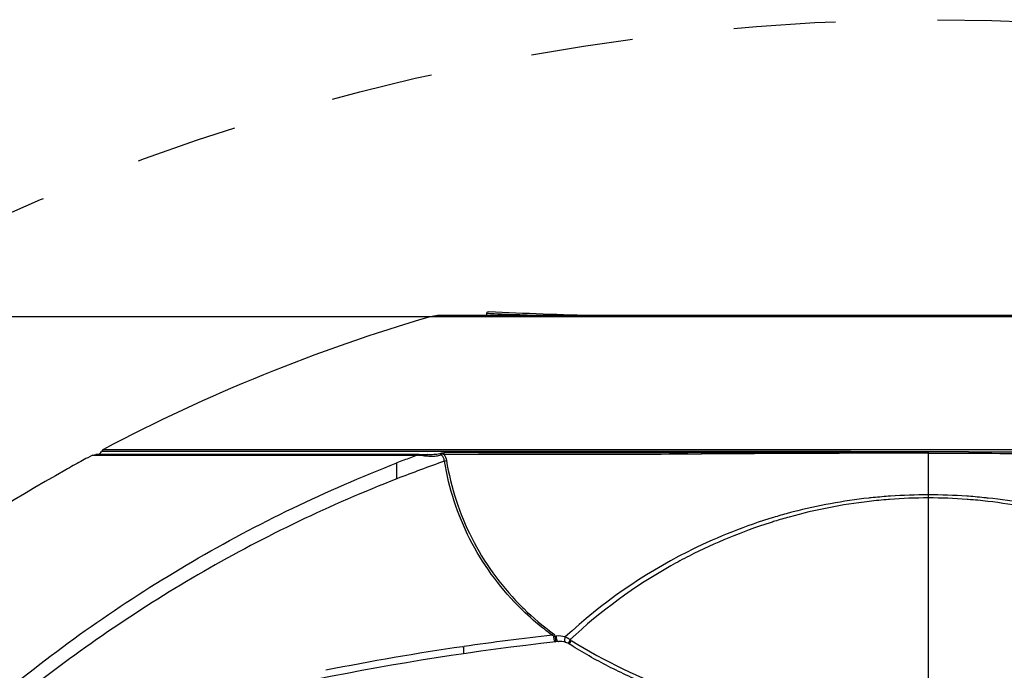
# Model space of a CAD drawing. Header units: millimetres. Extents: x 0 to 420, y 0 to 297.
# Tile 31 of 139: x 99 to 122, y 115 to 130. Entities that reach past the tile are written whole.
import ezdxf

# ---------------------------------------------------------------- set-up
doc = ezdxf.new("R2010")
doc.units = ezdxf.units.MM
doc.header["$LTSCALE"] = 23.1
doc.linetypes.add('DASHED', pattern=[0.2, 0.1, -0.1])
doc.layers.get('0').update_dxf_attribs({"linetype": 'CONTINUOUS'})
doc.layers.add('DIM_PILOTEES', color=7, linetype='CONTINUOUS')
doc.styles.get("Standard").update_dxf_attribs({"font": 'txt', "width": 0.7})
doc.dimstyles.new('DIMSTYLE_3', dxfattribs={"dimtxt": 2.5, "dimasz": 3.5, "dimexe": 2, "dimexo": 0, "dimtad": 1, "dimdec": 0, "dimlfac": 5, "dimdsep": 46, "dimtxsty": 'Standard', "dimblk": '_FILLED', "dimblk1": '_FILLED', "dimblk2": '_FILLED', "dimcen": 0.09, "dimazin": 2, "dimtp": 0.8, "dimtm": 0.8, "dimtfac": 1, "dimtdec": 0, "dimtofl": 0, "dimtmove": 0, "dimatfit": 3, "dimldrblk": '_FILLED', "dimfxl": 0, "dimtolj": 1, "dimarcsym": 0})
doc.dimstyles.new('DIMSTYLE_7', dxfattribs={"dimtxt": 2.5, "dimasz": 3.5, "dimexe": 2, "dimexo": 0, "dimtad": 1, "dimdsep": 46, "dimtxsty": 'Standard', "dimblk": '_FILLED', "dimblk1": '_FILLED', "dimblk2": '_FILLED', "dimcen": 0.09, "dimazin": 2, "dimtp": 0.3, "dimtm": 0.3, "dimtfac": 1, "dimtmove": 0, "dimatfit": 2, "dimldrblk": '_FILLED', "dimfxl": 0, "dimtolj": 1, "dimarcsym": 0})

# ---------------------------------------------------------------- blocks, each defined once
blk = doc.blocks.new('_FILLED')
at = {"color": 0, "linetype": 'ByBlock'}
blk.add_solid([(0, 0), (-1, 0.1429), (-1, -0.1429)], dxfattribs=at)
blk = doc.blocks.new('*D5')
at = {"layer": 'DIM_PILOTEES', "color": 2, "linetype": 'Continuous'}
for p, q in [((108.793, 122.884), (47.209, 122.884)), ((49.209, 122.884), (49.209, 76.047)), ((49.209, 29.21), (49.209, 76.047)), ((101.357, 29.21), (47.209, 29.21))]:
    blk.add_line(p, q, dxfattribs=at)
at = {"layer": 'DIM_PILOTEES', "color": 2, "linetype": 'Continuous', "xscale": 3.5, "yscale": 3.5, "zscale": 3.5}
for p, rotation in [((49.209, 122.884), 90.00000000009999), ((49.209, 29.21), 270.0000000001)]:
    blk.add_blockref('_FILLED', p, dxfattribs=dict(at, rotation=rotation))
at = {"layer": 'DIM_PILOTEES', "color": 2, "linetype": 'Continuous', "insert": (46.084, 76.047), "char_height": 2.5, "width": 8.83929, "attachment_point": 2, "rotation": 90, "line_spacing_factor": 0.9}
blk.add_mtext('{\\ftxt;\\W0.0001;\\H0.0001;\\~}{\\ftxt;\\W2.3571428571;\\H2.5; }{\\ftxt;\\W0.0001;\\H0.0001;\\~}', dxfattribs=at)
blk = doc.blocks.new('*D14')
at = {"layer": 'DIM_PILOTEES', "color": 2, "linetype": 'Continuous'}
for p, q in [((120.183, 77.687), (177.003, 120.863)), ((161.532, 109.107), (120.183, 77.687)), ((78.833, 46.267), (120.183, 77.687))]:
    blk.add_line(p, q, dxfattribs=at)
at = {"layer": 'DIM_PILOTEES', "color": 2, "linetype": 'Continuous', "xscale": 3.5, "yscale": 3.5, "zscale": 3.5}
for p, rotation in [((161.532, 109.107), 37.2300217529), ((78.833, 46.267), 217.2300217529)]:
    blk.add_blockref('_FILLED', p, dxfattribs=dict(at, rotation=rotation))
at = {"layer": 'DIM_PILOTEES', "color": 2, "linetype": 'Continuous', "insert": (166.771, 117.013), "char_height": 2.5, "width": 15.71429, "attachment_point": 1, "rotation": 37.23, "line_spacing_factor": 0.9}
blk.add_mtext('{\\ftxt;\\W0.0001;\\H0.0001;\\~}{\\ftxt;\\W0.7857142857;\\H2.5; }{\\ftxt;\\W0.0001;\\H0.0001;\\~}{\\ftxt;\\W0.0001;\\H0.0001;\\~}{\\ftxt;\\W1.3333333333;\\H2.5; }{\\ftxt;\\W0.0001;\\H0.0001;\\~}{\\ftxt;\\W0.0001;\\H0.0001;\\~}{\\ftxt;\\W2.0714285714;\\H2.5; }{\\ftxt;\\W0.0001;\\H0.0001;\\~}', dxfattribs=at)

msp = doc.modelspace()

# ---------------------------------------------------------------- linework, layer by layer
at = {"color": 7, "linetype": 'Continuous'}
for p, q in [((110.0771, 122.9083), (110.0771, 122.9599)), ((108.9624, 122.9083), (108.7931, 122.8839)), ((125.2072, 122.8839), (108.7931, 122.8839)), ((131.205, 122.9083), (108.9624, 122.9083)), ((101.3851, 119.8246), (101.3479, 119.8245)), ((101.5154, 119.8247), (101.3851, 119.8246)), ((101.394, 119.8756), (138.7734, 119.8756)), ((105.8837, 119.8251), (101.5154, 119.8247)), ((108.7469, 119.8251), (105.8837, 119.8251)), ((114.8456, 119.8249), (108.7469, 119.8251)), ((109.8932, 119.8006), (109.114, 119.8006)), ((115.9203, 119.8249), (114.8456, 119.8249)), ((116.6537, 119.8247), (115.9203, 119.8249)), ((117.9137, 119.8242), (116.6537, 119.8247)), ((118.3238, 119.8239), (117.9137, 119.8242)), ((119.6583, 119.8227), (118.3238, 119.8239)), ((119.68, 119.8208), (119.6583, 119.8226)), ((120.0837, 119.8208), (119.68, 119.8208)), ((120.8482, 119.8204), (120.0837, 119.8206)), ((120.9937, 119.8211), (120.8482, 119.8204)), ((120.9937, 119.8211), (122.8995, 119.8194)), ((101.1445, 119.7426), (101.0384, 119.6854)), ((101.1445, 119.7426), (101.2212, 119.7616)), ((101.1445, 119.7426), (108.5025, 119.7426)), ((108.5494, 119.7616), (101.2212, 119.7616)), ((108.5025, 119.7426), (108.5313, 119.7405)), ((108.5494, 119.7616), (108.7469, 119.7614)), ((108.5494, 119.7614), (108.7469, 119.7614)), ((108.6314, 119.7333), (108.6692, 119.7305)), ((108.6692, 119.7305), (108.7092, 119.7275)), ((120.0836, 118.843), (120.0836, 119.7609)), ((119.2039, 118.7403), (119.1811, 118.7385)), ((119.2039, 118.7406), (119.1812, 118.738)), ((120.0837, 113.4913), (120.0837, 118.843)), ((120.9863, 118.7381), (120.9597, 118.7412)), ((120.9863, 118.7389), (120.9597, 118.741)), ((111.626, 115.638), (111.6512, 115.6408)), ((109.5316, 115.4004), (109.5557, 115.4039)), ((109.5317, 115.3999), (109.5557, 115.4035)), ((111.7001, 115.5151), (111.6441, 115.509)), ((111.8734, 115.4959), (111.861, 115.4999)), ((111.9727, 115.5443), (111.9622, 115.5239)), ((111.9727, 115.5443), (111.9907, 115.5461)), ((111.9967, 115.5424), (112.0056, 115.5372)), ((111.9967, 115.5424), (112.0054, 115.5369))]:
    msp.add_line(p, q, dxfattribs=at)
at = {"color": 2, "linetype": 'DASHED'}
msp.add_circle((120.1827, 77.6871), 51.9325, dxfattribs=at)
at = {"color": 7, "linetype": 'Continuous'}
for centre, radius, start, end in [((120.0837, 362.0255), 239.2746, 267.603153, 267.92171), ((120.0837, 362.0255), 239.2347, 267.612737, 268.205764), ((120.0837, 84.5104), 40, 106.39553, 117.85544), ((101.2549, 119.8614), 0.1, 276.73223, 338.32071), ((101.4408, 119.7872), 0.1, 117.85544, 149.72257), ((109.9671, 1680.3897), 1560.5891, 269.9972879, 270.1828635), ((120.0815, 84.5135), 39.9968, 118.68566, 119.24687), ((120.088, 84.5011), 40.0109, 118.43263, 118.68525), ((119.9684, 88.7758), 33.021, 110.60079, 111.16964), ((119.941, 88.7799), 32.6711, 109.34094, 111.35539), ((119.9737, 88.7615), 33.0362, 110.31778, 110.60082), ((106.1227, 85.5632), 34.2621, 85.80102, 85.96888), ((109.7344, 1489.827), 1370.0637, 269.9736247, 270.2178469), ((120.0837, 84.5104), 40, 119.24788, 131.62237), ((120.1308, 106.8116), 11.965, 96.67175, 105.5173), ((120.0358, 106.8238), 12.017, 96.23185, 104.54659), ((120.067, 106.5625), 12.2802, 95.97836, 96.24431), ((120.1008, 107.0311), 11.7435, 94.49163, 96.65076), ((120.0795, 106.4377), 12.4056, 94.17883, 95.97575), ((120.0889, 106.3172), 12.5265, 93.95978, 94.18135), ((120.0884, 107.2053), 11.5688, 90.02313, 94.3849), ((120.0647, 106.739), 12.104, 89.91002, 93.98355), ((120.1108, 106.8474), 11.9956, 85.97414, 90.1296), ((120.078, 107.139), 11.6354, 85.65431, 89.97195), ((120.0874, 106.4434), 12.4002, 85.81655, 85.9973), ((120.0683, 106.998), 11.7768, 83.37576, 85.52888), ((120.0941, 106.5287), 12.3146, 83.94982, 85.81848), ((120.1031, 106.6182), 12.2247, 83.73914, 83.94777), ((120.051, 106.8753), 11.9006, 74.46719, 83.36131), ((120.1231, 106.7876), 12.0542, 75.3743, 83.74549), ((120.0108, 106.9396), 11.8986, 104.57007, 105.12749), ((120.0518, 106.8163), 12.0286, 107.33065, 116.85972), ((120.0079, 106.9507), 11.8871, 106.78971, 107.32177), ((120.1541, 106.7209), 12.0586, 107.13565, 107.66121), ((120.0074, 106.952), 11.8858, 105.12729, 106.78929), ((120.153, 106.7244), 12.055, 105.50817, 107.13571), ((120.1472, 106.7432), 12.0353, 107.66223, 117.11115), ((120.1504, 106.6605), 12.2121, 116.94236, 132.79497), ((120.1001, 106.8417), 11.9261, 117.12551, 119.36617), ((120.0776, 106.8903), 11.8728, 119.38653, 133.09408), ((115.2769, 120.7387), 6.294, 224.39931, 225.56463), ((115.1592, 120.6235), 6.084, 224.3765, 225.77891), ((115.2966, 120.7587), 6.3221, 225.56394, 225.77066), ((115.2171, 120.6867), 6.1696, 225.80288, 234.01235), ((118.2255, 55.8642), 60.167, 96.358573, 98.284852), ((111.5353, 114.9073), 0.7821, 64.43342, 65.9727), ((111.5344, 114.9053), 0.7843, 62.88867, 64.43491), ((111.5262, 114.8895), 0.8021, 61.37617, 62.88207), ((111.5086, 114.8572), 0.8388, 59.92761, 61.37729), ((111.518, 114.873), 0.8205, 58.43226, 59.94294), ((111.5525, 114.929), 0.7547, 56.77025, 58.43339), ((111.7242, 115.1137), 0.5079, 58.3493, 61.56773), ((118.2246, 55.8709), 60, 96.296571, 106.742875), ((118.2442, 55.7306), 60.3025, 98.307238, 101.297613), ((111.7436, 115.1175), 0.4, 72.93248, 96.24264), ((111.7436, 115.1175), 0.4, 57.59294, 71.07291), ((112.1968, 115.3864), 0.2527, 155.55506, 158.01541), ((111.5836, 115.7151), 0.4436, 335.7428, 337.39516)]:
    msp.add_arc(centre, radius, start, end, dxfattribs=at)
for points in [[(110.0771, 122.9599), (110.0775, 122.9697), (110.082, 122.9799), (110.089, 122.9869)], [(110.089, 122.9869), (110.0957, 122.9935), (110.1095, 123.0002), (110.1164, 122.9938)], [(109.1163, 119.8008), (109.1109, 119.7888), (109.1068, 119.7761), (109.1038, 119.7633)], [(114.9478, 119.8084), (114.9459, 119.7967), (114.9445, 119.7849), (114.9436, 119.7731)], [(120.0812, 119.7872), (120.0798, 119.7786), (120.0806, 119.7695), (120.0823, 119.7609)], [(120.0837, 119.8208), (120.082, 119.8099), (120.0806, 119.7985), (120.0823, 119.7875)], [(108.5494, 119.7616), (108.5325, 119.7618), (108.5152, 119.7537), (108.5025, 119.7426)], [(108.7092, 119.7275), (108.7456, 119.7249), (108.7821, 119.7225), (108.8187, 119.7216)], [(109.0121, 119.78), (109.0214, 119.775), (109.0298, 119.7686), (109.0378, 119.7617)], [(109.1037, 119.7634), (109.1366, 119.7233), (109.1562, 119.6716), (109.1651, 119.6206)], [(109.1207, 119.6072), (109.136, 119.6097), (109.1511, 119.6141), (109.1652, 119.6206)], [(111.5619, 115.6611), (111.5731, 115.671), (111.583, 115.6823), (111.5916, 115.6944)], [(111.5916, 115.6944), (111.6089, 115.6808), (111.6237, 115.6599), (111.626, 115.638)], [(111.5936, 115.6345), (111.6045, 115.6351), (111.6153, 115.6363), (111.626, 115.638)], [(111.6512, 115.6408), (111.6509, 115.611), (111.6554, 115.5804), (111.6662, 115.5526)], [(111.8538, 115.6216), (111.789, 115.6416), (111.7186, 115.6481), (111.6512, 115.6408)], [(111.966, 115.5603), (111.9611, 115.5511), (111.9559, 115.5419), (111.9522, 115.5321)], [(111.9511, 115.5306), (111.9473, 115.5225), (111.9425, 115.5145), (111.9411, 115.5057)], [(111.9667, 115.4909), (111.9732, 115.5052), (111.9816, 115.5186), (111.988, 115.5328)], [(112.0054, 115.5369), (112.7464, 115.0685), (113.5499, 114.6915), (114.3761, 114.3984)]]:
    msp.add_open_spline(points, degree=3, dxfattribs=at)
for points, knots in [([(109.0121, 119.78), (109.021, 119.7833), (109.0536, 119.7952), (109.0887, 119.801), (109.114, 119.8006)], [0, 0, 0, 0, 0.2732791, 1, 1, 1, 1]), ([(120.0812, 119.7872), (119.648, 119.7876), (117.9355, 119.7868), (116.223, 119.7776), (114.9436, 119.7731)], [0, 0, 0, 0, 0.2529301, 1, 1, 1, 1]), ([(114.9478, 119.8085), (115.3339, 119.8097), (116.904, 119.8148), (118.4742, 119.8194), (119.6582, 119.8201)], [0, 0, 0, 0, 0.2458853, 1, 1, 1, 1]), ([(120.0812, 119.7872), (122.0046, 119.7875), (125.6654, 119.7682), (129.3262, 119.7622), (131.0637, 119.7633)], [0, 0, 0, 0, 0.5254032, 1, 1, 1, 1]), ([(99.2059, 114.4067), (99.8657, 114.947), (101.2274, 115.982), (104.1168, 117.8232), (106.4449, 118.9462), (108.0437, 119.568)], [0, 0, 0, 0, 0.2490885, 0.4989274, 1, 1, 1, 1]), ([(108.0437, 119.2083), (108.0441, 119.2458), (108.0443, 119.3658), (108.0425, 119.4857), (108.0437, 119.568)], [0, 0, 0, 0, 0.3131566, 1, 1, 1, 1]), ([(108.7468, 119.7614), (108.7434, 119.7615), (108.7259, 119.757), (108.7153, 119.7401), (108.7092, 119.7275)], [0, 0, 0, 0, 0.1954818, 1, 1, 1, 1]), ([(108.7469, 119.7614), (108.7899, 119.7614), (108.8781, 119.7629), (108.9685, 119.7663), (109.0121, 119.78)], [0, 0, 0, 0, 0.48451, 1, 1, 1, 1]), ([(108.8187, 119.7216), (108.8559, 119.7208), (108.9295, 119.7228), (109.0084, 119.738), (109.0378, 119.7617)], [0, 0, 0, 0, 0.496788, 1, 1, 1, 1]), ([(109.0378, 119.7618), (109.0482, 119.7694), (109.0726, 119.7787), (109.0948, 119.7683), (109.1038, 119.7633)], [0, 0, 0, 0, 0.5560492, 1, 1, 1, 1]), ([(109.1207, 119.6072), (109.1186, 119.6228), (109.1066, 119.681), (109.0715, 119.7342), (109.0378, 119.7618)], [0, 0, 0, 0, 0.2659557, 1, 1, 1, 1]), ([(110.7799, 116.3351), (110.3471, 116.777), (109.7946, 117.5453), (109.3174, 118.6929), (109.1726, 119.2997), (109.1207, 119.6072)], [0, 0, 0, 0, 0.4990596, 0.748385, 1, 1, 1, 1]), ([(109.1654, 119.6206), (109.2636, 119.0138), (109.652, 117.8244), (110.3808, 116.8078), (110.8106, 116.3686)], [0, 0, 0, 0, 0.5000433, 1, 1, 1, 1]), ([(108.0435, 119.2082), (106.5358, 118.6185), (103.6091, 117.2157), (100.9288, 115.3879), (99.6626, 114.3895)], [0, 0, 0, 0, 0.5010016, 1, 1, 1, 1]), ([(111.5619, 115.6613), (111.5016, 115.7046), (111.266, 115.8808), (111.0442, 116.0752), (110.8867, 116.2286)], [0, 0, 0, 0, 0.2524349, 1, 1, 1, 1]), ([(111.5619, 115.6611), (111.5688, 115.6589), (111.5839, 115.6606), (111.5893, 115.6431), (111.5864, 115.6381)], [0, 0, 0, 0, 0.5545817, 1, 1, 1, 1]), ([(111.5936, 115.6345), (111.5937, 115.6042), (111.5972, 115.5628), (111.6276, 115.5075), (111.6441, 115.5091)], [0, 0, 0, 0, 0.6458023, 1, 1, 1, 1]), ([(111.626, 115.638), (111.6282, 115.6151), (111.6313, 115.5855), (111.6354, 115.556), (111.6363, 115.5493)], [0, 0, 0, 0, 0.7738649, 1, 1, 1, 1]), ([(111.6363, 115.5493), (111.6377, 115.5393), (111.6426, 115.5309), (111.6406, 115.5086), (111.6441, 115.509)], [0, 0, 0, 0, 0.7384532, 1, 1, 1, 1]), ([(111.6662, 115.5526), (111.668, 115.5479), (111.6743, 115.534), (111.6842, 115.5189), (111.6942, 115.5158)], [0, 0, 0, 0, 0.3258031, 1, 1, 1, 1]), ([(111.8538, 115.6216), (111.8453, 115.5993), (111.8368, 115.5615), (111.8413, 115.5161), (111.8529, 115.5049)], [0, 0, 0, 0, 0.5964768, 1, 1, 1, 1]), ([(109.5557, 115.2415), (109.5569, 115.2422), (109.5547, 115.2489), (109.5568, 115.2586), (109.5556, 115.2767), (109.556, 115.308), (109.5555, 115.351), (109.5553, 115.3861), (109.5557, 115.4032)], [0, 0, 0, 0, 0.0246705, 0.0948716, 0.2058976, 0.3481423, 0.6823121, 1, 1, 1, 1]), ([(111.6942, 115.5158), (111.6952, 115.5155), (111.6972, 115.5151), (111.6992, 115.5151), (111.7001, 115.5152)], [0, 0, 0, 0, 0.5101175, 1, 1, 1, 1]), ([(111.8529, 115.5049), (111.8541, 115.5038), (111.8566, 115.5018), (111.8596, 115.5004), (111.8611, 115.5)], [0, 0, 0, 0, 0.5130968, 1, 1, 1, 1]), ([(111.9396, 115.5036), (111.9383, 115.4998), (111.9353, 115.4897), (111.9305, 115.4777), (111.9335, 115.4713)], [0, 0, 0, 0, 0.3624462, 1, 1, 1, 1]), ([(111.9335, 115.4713), (111.9337, 115.471), (111.9341, 115.4703), (111.9347, 115.4699), (111.935, 115.4697)], [0, 0, 0, 0, 0.5282617, 1, 1, 1, 1]), ([(111.9622, 115.5239), (111.9598, 115.519), (111.9603, 115.5064), (111.946, 115.5058), (111.9424, 115.5085)], [0, 0, 0, 0, 0.5483054, 1, 1, 1, 1]), ([(111.9494, 115.4607), (111.9484, 115.4612), (111.9456, 115.4643), (111.948, 115.4683), (111.9491, 115.4706)], [0, 0, 0, 0, 0.3046264, 1, 1, 1, 1]), ([(111.9474, 115.4691), (111.9476, 115.4721), (111.9454, 115.4819), (111.9572, 115.4794), (111.9609, 115.4774)], [0, 0, 0, 0, 0.4169691, 1, 1, 1, 1]), ([(111.9581, 115.4554), (111.9573, 115.4559), (111.9551, 115.4592), (111.9573, 115.4627), (111.9583, 115.465)], [0, 0, 0, 0, 0.2727806, 1, 1, 1, 1]), ([(111.9569, 115.4634), (111.9571, 115.4645), (111.9575, 115.4669), (111.9581, 115.4692), (111.9586, 115.4705)], [0, 0, 0, 0, 0.4545502, 1, 1, 1, 1]), ([(114.3406, 114.3056), (114.321, 114.3126), (114.1309, 114.3809), (113.7793, 114.5162), (113.2972, 114.7254), (112.8384, 114.9481), (112.4004, 115.1849), (112.1109, 115.3584), (111.9658, 115.4503), (111.958, 115.4552)], [0, 0, 0, 0, 0.0235607, 0.2285754, 0.4262811, 0.6181588, 0.8055804, 0.9895809, 1, 1, 1, 1]), ([(111.9586, 115.4705), (111.9591, 115.4722), (111.9606, 115.4761), (111.9624, 115.4798), (111.9636, 115.4819)], [0, 0, 0, 0, 0.4233453, 1, 1, 1, 1])]:
    msp.add_open_spline(points, degree=3, knots=knots, dxfattribs=at)

# ---------------------------------------------------------------- dimensions: what is measured, and where the dimension line sits
at = {"layer": 'DIM_PILOTEES', "color": 2, "linetype": 'Continuous'}
dim = msp.add_diameter_dim_2p(p1=(161.5321, 109.1071), p2=(78.8334, 46.267), text='{\\ftxt;\\W0.0001;\\H0.0001;\\~}{\\ftxt;\\W0.7857142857;\\H2.5; }{\\ftxt;\\W0.0001;\\H0.0001;\\~}{\\ftxt;\\W0.0001;\\H0.0001;\\~}{\\ftxt;\\W1.3333333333;\\H2.5; }{\\ftxt;\\W0.0001;\\H0.0001;\\~}{\\ftxt;\\W0.0001;\\H0.0001;\\~}{\\ftxt;\\W2.0714285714;\\H2.5; }{\\ftxt;\\W0.0001;\\H0.0001;\\~}', dimstyle='DIMSTYLE_7', override={"dimpost": '<>'}, dxfattribs=at)
dim.commit()
dim.dimension.update_dxf_attribs({"geometry": '*D14', "text_midpoint": (172.5015, 118.2274), "dimtype": 163})
dim = msp.add_linear_dim(base=(49.2095, 122.8839), p1=(101.3572, 29.2102), p2=(108.7931, 122.8839), angle=90, text='{\\ftxt;\\W0.0001;\\H0.0001;\\~}{\\ftxt;\\W2.3571428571;\\H2.5; }{\\ftxt;\\W0.0001;\\H0.0001;\\~}', dimstyle='DIMSTYLE_3', dxfattribs=at)
dim.commit()
dim.dimension.update_dxf_attribs({"geometry": '*D5', "text_midpoint": (49.2095, 75.6899), "dimtype": 160})

doc.saveas('drawing.dxf')
